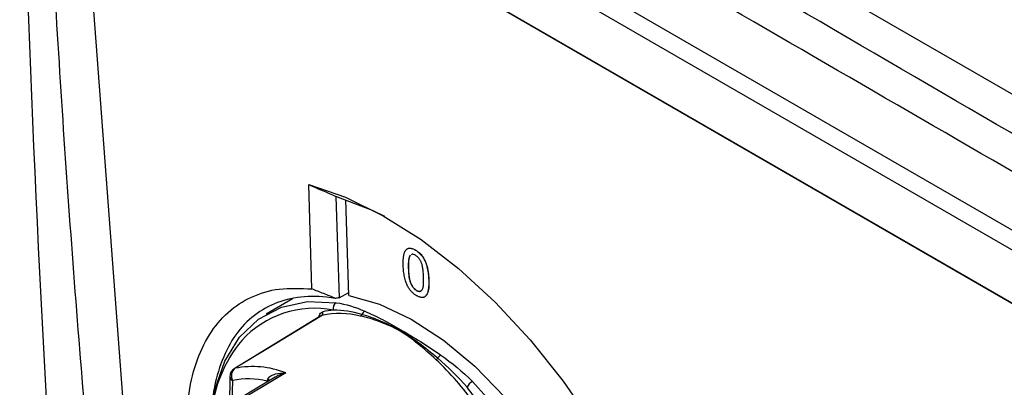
# Model space of a CAD drawing. Header units: millimetres. Extents: x 15458 to 16410, y 10212 to 11278.
# Tile 118 of 139: x 16168 to 16220, y 11058 to 11078. Entities that reach past the tile are written whole.
import ezdxf

# ---------------------------------------------------------------- set-up
doc = ezdxf.new("R2010")
doc.units = ezdxf.units.MM

msp = doc.modelspace()

# ---------------------------------------------------------------- linework, layer by layer
at = {"color": 7, "linetype": 'Continuous', "lineweight": 25}
for p, q in [((16178.166, 11098.264), (16271.768, 11044.228)), ((16174.822, 11092.943), (16269.38, 11038.356)), ((16268.81, 11037.616), (16174.25, 11092.204)), ((16170.721, 11091.417), (16271.885, 11033.016)), ((16170.722, 11091.403), (16271.885, 11033.003)), ((16173.432, 11055.51), (16170.722, 11091.403)), ((16183.367, 11063.289), (16183.196, 11068.853)), ((16184.655, 11068.222), (16184.821, 11062.822)), ((16185.34, 11062.933), (16185.183, 11068.046)), ((16188.888, 11065.365), (16188.896, 11065.369)), ((16188.617, 11065.087), (16188.624, 11065.092)), ((16188.518, 11064.382), (16188.525, 11064.387)), ((16189.606, 11063.753), (16189.613, 11063.758)), ((16188.955, 11063.206), (16188.962, 11063.211)), ((16182.339, 11062.756), (16180.926, 11061.94)), ((16184.821, 11062.822), (16185.335, 11063.102)), ((16183.852, 11061.851), (16179.224, 11059.034)), ((16183.901, 11061.871), (16183.856, 11061.845)), ((16181.404, 11058.577), (16176.506, 11055.649)), ((16178.983, 11058.606), (16178.96, 11057.116)), ((16179.13, 11058.403), (16179.093, 11057.195)), ((16180.982, 11058.325), (16180.982, 11058.378)), ((16181.025, 11058.349), (16180.982, 11058.378))]:
    msp.add_line(p, q, dxfattribs=at)
at = {"color": 7, "linetype": 'Continuous', "lineweight": 25, "flags": 128}
for points in [[(16183.196, 11068.853), (16185.162, 11068.177), (16187.173, 11067.194), (16189.197, 11065.92), (16191.202, 11064.375), (16193.156, 11062.583), (16195.028, 11060.573), (16196.788, 11058.377), (16198.409, 11056.03), (16199.864, 11053.568), (16201.131, 11051.032), (16202.19, 11048.46), (16203.023, 11045.895), (16203.618, 11043.376), (16203.964, 11040.944), (16204.058, 11038.638), (16203.896, 11036.493)], [(16187.257, 11067.147), (16186.597, 11067.468), (16184.655, 11068.222)], [(16177.957, 11056.683), (16178.177, 11057.907), (16178.713, 11059.443), (16179.501, 11060.711), (16180.518, 11061.677), (16181.74, 11062.316), (16183.132, 11062.611), (16184.66, 11062.554)], [(16185.34, 11062.933), (16186.98, 11062.471), (16188.677, 11061.674), (16190.388, 11060.561), (16192.068, 11059.162), (16193.674, 11057.513), (16195.164, 11055.657), (16196.499, 11053.643), (16197.644, 11051.521), (16198.57, 11049.349), (16199.252, 11047.182), (16199.672, 11045.077), (16199.821, 11043.089), (16199.693, 11041.268)], [(16183.901, 11061.871), (16183.795, 11061.806), (16181.018, 11060.116), (16179.275, 11059.055)], [(16179.224, 11059.035), (16179.241, 11059.044), (16179.275, 11059.055)], [(16181.97, 11058.812), (16181.263, 11058.389), (16178.435, 11056.699), (16176.312, 11055.431)], [(16181.103, 11058.395), (16181.068, 11058.431), (16181.013, 11058.472)], [(16191.941, 11058.351), (16193.468, 11056.644), (16194.861, 11054.741), (16196.082, 11052.693), (16197.1, 11050.552), (16197.887, 11048.375), (16198.424, 11046.218), (16198.696, 11044.139), (16198.696, 11042.191), (16198.424, 11040.425), (16197.887, 11038.889), (16197.1, 11037.621), (16196.082, 11036.655), (16194.861, 11036.016), (16193.468, 11035.721), (16191.941, 11035.778)]]:
    msp.add_lwpolyline(points, dxfattribs=at)
at = {"color": 7, "linetype": 'Continuous', "lineweight": 25}
for centre, radius, start, end in [((16183.512, 11056.998), 5.259, 78.9284, 137.7088), ((16184.844, 11058.312), 3.861, 94.785, 103.4861), ((16184.867, 11062.26), 0.36, 125.1617, 196.2764), ((16186.364, 11061.791), 0.356, 118.8067, 157.2566), ((16183.807, 11061.994), 0.155, 307.3359, 27.9149), ((16184.869, 11057.501), 4.475, 75.7769, 102.4919), ((16185.877, 11061.978), 0.166, 303.4239, 342.66), ((16185.241, 11055.88), 7.298, 140.3471, 174.5638), ((16189.819, 11059.803), 0.341, 301.8711, 321.4968), ((16179.513, 11048.224), 15.407, 35.4319, 47.1087), ((16190.621, 11059.262), 0.627, 126.8603, 148.47), ((16179.483, 11058.607), 0.5, 121.3199, 180), ((16179.589, 11058.644), 0.518, 127.3178, 207.639), ((16180.206, 11054.322), 4.824, 68.545, 101.1311), ((16179.223, 11058.625), 0.24, 184.1293, 247.1908), ((16180, 11054.304), 4.19, 76.4498, 101.9847), ((16192.313, 11057.719), 0.734, 120.5401, 153.9054), ((16178.622, 11047.534), 16.741, 35.6077, 38.8789)]:
    msp.add_arc(centre, radius, start, end, dxfattribs=at)
msp.add_ellipse((16191.748, 11051.37), major_axis=(20.804, -0.628), ratio=0.576241, start_param=1.927581, end_param=1.937222, dxfattribs=at)
for points, knots in [([(16270.511, 11043.331), (16254.779, 11052.16), (16239.077, 11061.008), (16208.04, 11078.926), (16192.706, 11087.994), (16177.405, 11097.081)], [0, 0, 0, 0, 0.5, 0.5, 1, 1, 1, 1]), ([(16171.727, 11051.534), (16171.636, 11052.521), (16171.043, 11058.927), (16170.133, 11070.759), (16169.404, 11083.13), (16169.079, 11090.091), (16169.009, 11091.589)], [0, 0, 0, 0, 0.0742234, 0.4813106, 0.8883954, 1, 1, 1, 1]), ([(16264.519, 11044.385), (16261.105, 11046.348), (16257.688, 11048.308), (16250.854, 11052.23), (16247.439, 11054.191), (16237.196, 11060.077), (16230.375, 11064.004), (16216.75, 11071.87), (16209.948, 11075.807), (16199.754, 11081.718), (16196.358, 11083.69), (16189.567, 11087.633), (16186.173, 11089.605), (16182.774, 11091.575)], [0, 0, 0, 0, 0.125, 0.125, 0.25, 0.25, 0.5, 0.5, 0.75, 0.75, 0.875, 0.875, 1, 1, 1, 1]), ([(16188.246, 11064.538), (16188.245, 11064.573), (16188.244, 11064.64), (16188.244, 11064.736), (16188.247, 11064.826), (16188.253, 11064.91), (16188.261, 11064.988), (16188.272, 11065.059), (16188.284, 11065.124), (16188.3, 11065.183), (16188.318, 11065.236), (16188.339, 11065.283), (16188.362, 11065.325), (16188.387, 11065.361), (16188.416, 11065.392), (16188.445, 11065.418), (16188.479, 11065.437), (16188.514, 11065.451), (16188.552, 11065.46), (16188.593, 11065.463), (16188.635, 11065.462), (16188.681, 11065.452), (16188.73, 11065.439), (16188.78, 11065.42), (16188.833, 11065.396), (16188.87, 11065.375), (16188.888, 11065.365)], [0, 0, 0, 0, 0.063114, 0.123615, 0.180974, 0.235261, 0.287101, 0.336031, 0.382382, 0.426334, 0.468211, 0.50825, 0.546628, 0.58365, 0.618994, 0.653583, 0.687156, 0.720422, 0.75323, 0.78626, 0.819504, 0.853545, 0.888308, 0.923996, 0.96135, 1, 1, 1, 1]), ([(16188.563, 11065.462), (16188.613, 11065.463), (16188.717, 11065.464), (16188.835, 11065.401), (16188.896, 11065.369)], [0, 0, 0, 0, 0.487899, 1, 1, 1, 1]), ([(16188.888, 11065.365), (16188.916, 11065.348), (16188.969, 11065.316), (16189.048, 11065.256), (16189.122, 11065.189), (16189.192, 11065.115), (16189.257, 11065.036), (16189.315, 11064.951), (16189.366, 11064.862), (16189.41, 11064.769), (16189.448, 11064.671), (16189.483, 11064.567), (16189.515, 11064.457), (16189.538, 11064.362), (16189.555, 11064.282), (16189.566, 11064.218), (16189.576, 11064.149), (16189.585, 11064.077), (16189.592, 11064.001), (16189.598, 11063.922), (16189.603, 11063.839), (16189.605, 11063.782), (16189.606, 11063.753)], [0, 0, 0, 0, 0.056724, 0.111437, 0.164368, 0.216435, 0.267641, 0.31736, 0.367473, 0.41821, 0.471404, 0.527966, 0.588061, 0.652134, 0.686345, 0.723264, 0.76261, 0.804739, 0.84943, 0.896711, 0.94689, 1, 1, 1, 1]), ([(16188.896, 11065.369), (16188.923, 11065.353), (16188.976, 11065.32), (16189.055, 11065.26), (16189.129, 11065.193), (16189.199, 11065.119), (16189.264, 11065.04), (16189.322, 11064.956), (16189.373, 11064.867), (16189.417, 11064.773), (16189.455, 11064.675), (16189.49, 11064.571), (16189.522, 11064.462), (16189.545, 11064.367), (16189.562, 11064.287), (16189.573, 11064.222), (16189.583, 11064.153), (16189.592, 11064.082), (16189.599, 11064.006), (16189.605, 11063.926), (16189.61, 11063.843), (16189.612, 11063.787), (16189.613, 11063.758)], [0, 0, 0, 0, 0.056724, 0.111437, 0.164368, 0.216435, 0.267641, 0.31736, 0.367473, 0.41821, 0.471404, 0.527966, 0.588061, 0.652134, 0.686345, 0.723264, 0.76261, 0.804739, 0.84943, 0.896711, 0.94689, 1, 1, 1, 1]), ([(16188.617, 11065.087), (16188.607, 11065.074), (16188.587, 11065.046), (16188.566, 11064.989), (16188.547, 11064.921), (16188.532, 11064.839), (16188.523, 11064.744), (16188.517, 11064.636), (16188.515, 11064.514), (16188.517, 11064.427), (16188.518, 11064.382)], [0, 0, 0, 0, 0.083888, 0.177154, 0.282514, 0.3994, 0.529491, 0.672802, 0.829536, 1, 1, 1, 1]), ([(16188.624, 11065.092), (16188.614, 11065.078), (16188.594, 11065.05), (16188.573, 11064.994), (16188.554, 11064.925), (16188.539, 11064.844), (16188.53, 11064.748), (16188.524, 11064.64), (16188.522, 11064.518), (16188.524, 11064.432), (16188.525, 11064.387)], [0, 0, 0, 0, 0.083888, 0.177154, 0.282514, 0.3994, 0.529491, 0.672802, 0.829536, 1, 1, 1, 1]), ([(16188.894, 11065.089), (16188.863, 11065.104), (16188.802, 11065.135), (16188.723, 11065.146), (16188.689, 11065.124), (16188.675, 11065.115)], [0, 0, 0, 0, 0.372712, 0.745134, 1, 1, 1, 1]), ([(16189.334, 11063.911), (16189.332, 11063.957), (16189.329, 11064.044), (16189.32, 11064.171), (16189.307, 11064.288), (16189.292, 11064.396), (16189.274, 11064.494), (16189.252, 11064.582), (16189.227, 11064.66), (16189.198, 11064.73), (16189.167, 11064.791), (16189.134, 11064.848), (16189.099, 11064.9), (16189.061, 11064.947), (16189.022, 11064.99), (16188.981, 11065.028), (16188.938, 11065.062), (16188.909, 11065.08), (16188.894, 11065.089)], [0, 0, 0, 0, 0.115629, 0.221541, 0.317048, 0.403151, 0.480181, 0.547649, 0.607036, 0.658652, 0.705723, 0.749804, 0.792587, 0.833874, 0.874768, 0.915223, 0.956881, 1, 1, 1, 1]), ([(16188.482, 11063.434), (16188.465, 11063.471), (16188.428, 11063.548), (16188.385, 11063.668), (16188.345, 11063.795), (16188.313, 11063.93), (16188.287, 11064.072), (16188.267, 11064.222), (16188.253, 11064.378), (16188.248, 11064.484), (16188.246, 11064.538)], [0, 0, 0, 0, 0.097421, 0.200886, 0.311172, 0.429798, 0.55774, 0.694715, 0.84213, 1, 1, 1, 1]), ([(16188.518, 11064.382), (16188.52, 11064.336), (16188.523, 11064.247), (16188.532, 11064.117), (16188.545, 11063.998), (16188.56, 11063.889), (16188.579, 11063.791), (16188.602, 11063.702), (16188.627, 11063.624), (16188.657, 11063.555), (16188.69, 11063.495), (16188.723, 11063.44), (16188.758, 11063.389), (16188.794, 11063.342), (16188.832, 11063.301), (16188.872, 11063.264), (16188.913, 11063.232), (16188.941, 11063.215), (16188.955, 11063.206)], [0, 0, 0, 0, 0.1184055, 0.2266543, 0.3240923, 0.4117048, 0.4890259, 0.5569094, 0.6162333, 0.6673493, 0.7135124, 0.7576965, 0.7994925, 0.8399761, 0.8798857, 0.9191487, 0.9592274, 1, 1, 1, 1]), ([(16188.525, 11064.387), (16188.527, 11064.34), (16188.53, 11064.251), (16188.539, 11064.122), (16188.552, 11064.002), (16188.568, 11063.894), (16188.586, 11063.795), (16188.609, 11063.707), (16188.634, 11063.629), (16188.664, 11063.56), (16188.697, 11063.499), (16188.73, 11063.444), (16188.765, 11063.393), (16188.801, 11063.347), (16188.839, 11063.305), (16188.879, 11063.268), (16188.92, 11063.237), (16188.948, 11063.219), (16188.962, 11063.211)], [0, 0, 0, 0, 0.1184055, 0.2266543, 0.3240923, 0.4117048, 0.4890259, 0.5569094, 0.6162333, 0.6673493, 0.7135124, 0.7576965, 0.7994925, 0.8399761, 0.8798857, 0.9191487, 0.9592274, 1, 1, 1, 1]), ([(16188.955, 11063.206), (16188.969, 11063.199), (16188.997, 11063.184), (16189.037, 11063.168), (16189.076, 11063.161), (16189.113, 11063.159), (16189.148, 11063.163), (16189.181, 11063.175), (16189.212, 11063.193), (16189.241, 11063.219), (16189.268, 11063.255), (16189.289, 11063.306), (16189.307, 11063.371), (16189.321, 11063.451), (16189.33, 11063.545), (16189.336, 11063.654), (16189.337, 11063.777), (16189.335, 11063.865), (16189.334, 11063.911)], [0, 0, 0, 0, 0.040782, 0.08087, 0.120268, 0.160187, 0.20046, 0.242265, 0.286459, 0.332952, 0.384431, 0.443389, 0.511681, 0.58902, 0.676245, 0.773705, 0.881568, 1, 1, 1, 1]), ([(16189.606, 11063.753), (16189.607, 11063.719), (16189.608, 11063.653), (16189.608, 11063.557), (16189.605, 11063.468), (16189.6, 11063.384), (16189.591, 11063.307), (16189.581, 11063.236), (16189.568, 11063.171), (16189.552, 11063.112), (16189.534, 11063.059), (16189.514, 11063.011), (16189.491, 11062.969), (16189.465, 11062.933), (16189.437, 11062.902), (16189.407, 11062.876), (16189.375, 11062.856), (16189.339, 11062.842), (16189.301, 11062.833), (16189.261, 11062.83), (16189.217, 11062.833), (16189.172, 11062.84), (16189.123, 11062.854), (16189.072, 11062.873), (16189.019, 11062.898), (16188.982, 11062.918), (16188.963, 11062.929)], [0, 0, 0, 0, 0.062874, 0.122837, 0.179657, 0.23396, 0.285595, 0.334513, 0.380905, 0.424895, 0.466529, 0.506488, 0.545032, 0.581831, 0.617448, 0.652067, 0.68588, 0.719175, 0.752182, 0.78524, 0.818656, 0.852548, 0.887626, 0.923635, 0.961022, 1, 1, 1, 1]), ([(16189.613, 11063.758), (16189.62, 11063.477), (16189.627, 11063.151), (16189.487, 11062.97), (16189.468, 11062.944)], [0, 0, 0, 0, 0.860347, 1, 1, 1, 1]), ([(16176.708, 11055.77), (16176.715, 11056.353), (16176.73, 11057.64), (16177.135, 11059.357), (16177.845, 11060.895), (16178.847, 11062.097), (16180.113, 11062.912), (16181.613, 11063.373), (16182.774, 11063.317), (16183.367, 11063.289)], [0, 0, 0, 0, 0.120776, 0.266199, 0.411654, 0.557109, 0.702508, 0.847908, 1, 1, 1, 1]), ([(16184.632, 11062.787), (16184.422, 11062.872), (16184.212, 11062.956), (16184.001, 11063.04), (16183.79, 11063.124), (16183.579, 11063.206), (16183.367, 11063.289)], [0, 0, 0, 0, 0.000702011, 0.000702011, 0.000702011, 0.001404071, 0.001404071, 0.001404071, 0.001404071]), ([(16188.963, 11062.929), (16188.939, 11062.944), (16188.891, 11062.973), (16188.821, 11063.024), (16188.755, 11063.08), (16188.692, 11063.14), (16188.634, 11063.207), (16188.579, 11063.278), (16188.528, 11063.353), (16188.498, 11063.407), (16188.482, 11063.434)], [0, 0, 0, 0, 0.137903, 0.268873, 0.395178, 0.517089, 0.636743, 0.756222, 0.876628, 1, 1, 1, 1]), ([(16188.962, 11063.211), (16189.005, 11063.191), (16189.09, 11063.153), (16189.187, 11063.169), (16189.226, 11063.211), (16189.242, 11063.228)], [0, 0, 0, 0, 0.376929, 0.754184, 1, 1, 1, 1]), ([(16184.632, 11062.787), (16184.471, 11062.811), (16183.76, 11062.918), (16182.567, 11062.891), (16181.172, 11062.492), (16179.994, 11061.709), (16179.052, 11060.587), (16178.405, 11059.128), (16178.057, 11057.77), (16178.042, 11056.839), (16178.038, 11056.565)], [0, 0, 0, 0, 0.043549, 0.192542, 0.341536, 0.490546, 0.639557, 0.78867, 0.937784, 1, 1, 1, 1]), ([(16186.192, 11062.103), (16186.497, 11061.971), (16186.814, 11061.822), (16187.456, 11061.489), (16187.781, 11061.303), (16188.463, 11060.91), (16188.816, 11060.703), (16189.527, 11060.256), (16189.884, 11060.016), (16190.245, 11059.764)], [0, 0, 0, 0, 0.25, 0.25, 0.5, 0.5, 0.75, 0.75, 1, 1, 1, 1]), ([(16183.756, 11061.792), (16183.759, 11061.823), (16183.767, 11061.91), (16183.827, 11062.016), (16183.905, 11062.049), (16183.944, 11062.066)], [0, 0, 0, 0, 0.213597, 0.606799, 1, 1, 1, 1]), ([(16190, 11059.513), (16189.672, 11059.814), (16189.352, 11060.099), (16188.708, 11060.62), (16188.386, 11060.857), (16187.703, 11061.251), (16187.346, 11061.406), (16186.642, 11061.664), (16186.296, 11061.763), (16185.969, 11061.84)], [0, 0, 0, 0, 0.25, 0.25, 0.5, 0.5, 0.75, 0.75, 1, 1, 1, 1]), ([(16190.086, 11059.59), (16189.407, 11060.163), (16188.752, 11060.676), (16187.727, 11061.268), (16187.379, 11061.434), (16186.694, 11061.718), (16186.356, 11061.834), (16186.035, 11061.929)], [0, 0, 0, 0, 0.5, 0.5, 0.75, 0.75, 1, 1, 1, 1]), ([(16181.013, 11058.472), (16181.044, 11058.551), (16181.11, 11058.606), (16181.255, 11058.695), (16181.337, 11058.727), (16181.593, 11058.801), (16181.781, 11058.819), (16181.97, 11058.812)], [0, 0, 0, 0, 0.25, 0.25, 0.5, 0.5, 1, 1, 1, 1]), ([(16181.97, 11058.812), (16181.968, 11058.811), (16181.852, 11058.78), (16181.656, 11058.717), (16181.481, 11058.612), (16181.409, 11058.569)], [0, 0, 0, 0, 0.010391, 0.593444, 1, 1, 1, 1])]:
    msp.add_open_spline(points, degree=3, knots=knots, dxfattribs=at)
for points in [[(16167.764, 11092.617), (16168.116, 11078.038), (16168.752, 11063.65), (16169.674, 11049.449)], [(16183.196, 11068.853), (16183.684, 11068.646), (16184.171, 11068.435), (16184.655, 11068.222)], [(16186.035, 11061.929), (16185.519, 11062.082), (16185.014, 11062.161), (16184.522, 11062.159)], [(16184.66, 11062.554), (16185.186, 11062.477), (16185.69, 11062.321), (16186.192, 11062.103)], [(16191.654, 11058.042), (16191.162, 11058.612), (16190.634, 11059.129), (16190.086, 11059.59)], [(16190.245, 11059.764), (16190.839, 11059.348), (16191.415, 11058.881), (16191.941, 11058.351)], [(16180.982, 11058.378), (16180.99, 11058.408), (16181, 11058.439), (16181.013, 11058.472)]]:
    msp.add_open_spline(points, degree=3, dxfattribs=at)

doc.saveas('drawing.dxf')
